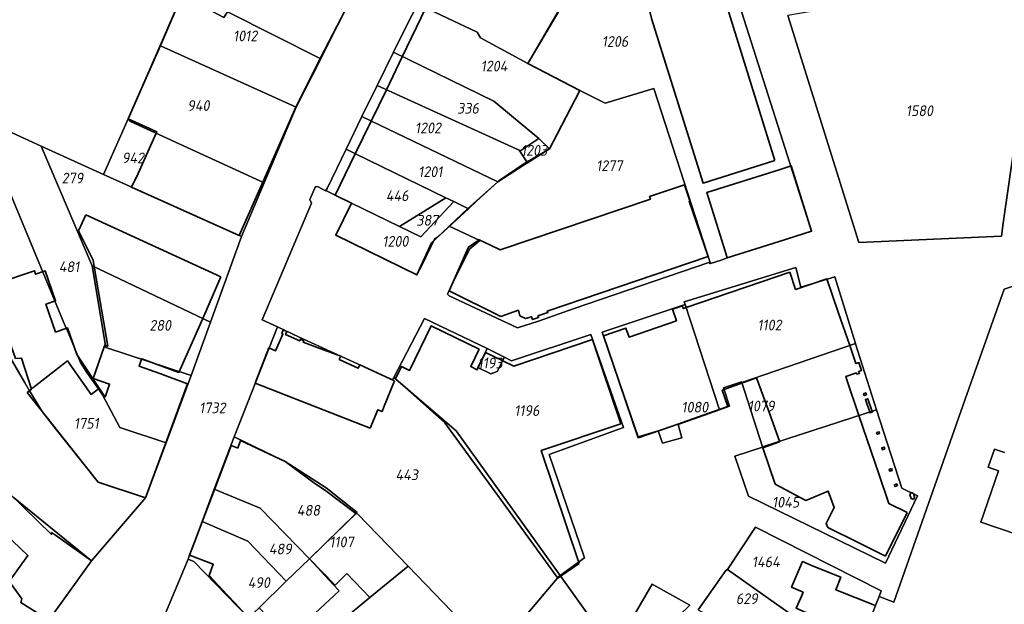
# Model space of a CAD drawing. Extents: x 177930 to 190767, y 381068 to 392034.
# Tile 134 of 256: x 183163 to 183328, y 385972 to 386070. Entities that reach past the tile are written whole.
import ezdxf
from ezdxf.enums import TextEntityAlignment as Align

# ---------------------------------------------------------------- set-up
doc = ezdxf.new("R2010")
doc.units = 0
for name, color, linetype, lineweight in [('B-XX-KG-GRENS_PERCEEL-GV', 150, 'Continuous', 25), ('B-XX-KG-GRENS_PERCEEL-S', 150, 'Continuous', 25), ('B-XX-OG-BEBOUWING-G', 7, 'Continuous', 35)]:
    doc.layers.add(name, color=color, linetype=linetype, lineweight=lineweight)
doc.styles.add('NLCS-ISO', font='NLCS-ISO.ttf', dxfattribs={"height": 1.8})

# ---------------------------------------------------------------- blocks, each defined once
blk = doc.blocks.new('SKG-PERCEELNUMMER-SO')
at = {"layer": 'DefPoints'}
blk.add_point((0, 0), dxfattribs=at)
at = {"style": 'NLCS-ISO', "oblique": 10, "flags": 1}
blk.add_attdef('GEMEENTECODE', text='', height=1.8, dxfattribs=at).set_placement((-0.5, 2.55), align=Align.MIDDLE_RIGHT)
blk.add_attdef('SECTIE', text='', height=1.8, dxfattribs=at).set_placement((0.5, 2.5), align=Align.MIDDLE_LEFT)
at = {"style": 'NLCS-ISO', "oblique": 10}
blk.add_attdef('PERCEELNUMMER', text='', height=1.8, dxfattribs=at).set_placement((0, 0), align=Align.MIDDLE_CENTER)

msp = doc.modelspace()

# ---------------------------------------------------------------- linework, layer by layer
at = {"layer": 'B-XX-KG-GRENS_PERCEEL-GV'}
for points in [[(183255.485, 386077.255), (183256.334, 386076.171), (183248.37, 386062.445), (183257.05, 386057.895), (183261.329, 386055.785), (183269.523, 386058.217), (183279.022, 386028.864), (183280.808, 386029.419), (183281.82, 386029.829), (183296.008, 386034.261), (183283.475, 386073.644), (183282.709, 386076.595), (183276.705, 386115.236), (183276.516, 386117.315), (183267.69, 386124.43), (183249.667, 386101.327), (183261.335, 386092.29), (183261.386, 386092.301), (183262.765, 386082.855), (183259.47, 386080.282)], [(183156.049, 386053.363), (183166.602, 386048.567), (183177.05, 386043.81), (183181.223, 386053.148), (183186.617, 386065.393), (183190.385, 386074.168), (183195.104, 386085.038), (183176.386, 386096.682), (183176.369, 386096.769), (183173.745, 386095.179), (183170.849, 386088.304), (183165.974, 386090.472), (183165.874, 386090.412), (183164.422, 386089.532), (183153.785, 386083.088), (183140.107, 386074.357), (183144.958, 386058.598), (183155.381, 386053.668)], [(183195.104, 386085.038), (183190.385, 386074.168), (183190.731, 386073.667), (183197.305, 386070.137), (183197.906, 386071.103), (183213.589, 386063.183), (183217.568, 386071.138)], [(183229.877, 386072.393), (183239.854, 386067.7), (183240.379, 386066.747), (183248.37, 386062.445), (183256.334, 386076.171), (183255.485, 386077.255), (183250.859, 386073.786), (183237.605, 386082.713), (183237.58, 386082.68), (183236.243, 386083.817), (183236.037, 386083.63), (183231.18, 386074.884)], [(183333.671, 386073.726), (183320.897, 386074.943), (183320.95, 386074.573), (183314.815, 386073.719), (183314.307, 386077.316), (183309.921, 386076.7), (183310.428, 386073.103), (183304.361, 386072.251), (183304.306, 386072.631), (183292.03, 386070.46), (183303.961, 386032.383), (183327.915, 386033.434), (183328.21, 386035.64)], [(183190.385, 386074.168), (183186.617, 386065.393), (183209.455, 386055.085), (183213.589, 386063.183), (183197.906, 386071.103), (183197.305, 386070.137), (183190.731, 386073.667)], [(183250.181, 386049.844), (183251.97, 386048.115), (183251.987, 386048.126), (183257.05, 386057.895), (183248.37, 386062.445), (183240.379, 386066.747), (183239.854, 386067.7), (183229.877, 386072.393), (183228.41, 386069.65), (183225.751, 386064.301), (183242.65, 386056.082)], [(183186.617, 386065.393), (183181.223, 386053.148), (183181.62, 386052.665), (183204.034, 386042.387), (183209.455, 386055.085)], [(183223.019, 386058.734), (183246.885, 386047.906), (183246.997, 386047.733), (183250.181, 386049.844), (183242.65, 386056.082), (183225.751, 386064.301)], [(183164.642, 386007.513), (183164.952, 386007.769), (183165.203, 386007.998), (183171.047, 386012.547), (183174.974, 386006.868), (183176.208, 386007.813), (183174.282, 386010.56), (183173.199, 386012.25), (183170.906, 386017.865), (183170.879, 386017.854), (183156.049, 386053.363), (183155.381, 386053.668), (183144.958, 386058.598), (183149.445, 386044.396), (183158.832, 386019.253), (183161.799, 386012.437), (183163.785, 386008.929)], [(183248.163, 386045.942), (183246.997, 386047.733), (183246.885, 386047.906), (183223.019, 386058.734), (183220.469, 386053.511), (183221.993, 386052.777), (183243.28, 386042.58), (183243.448, 386042.76)], [(183248.163, 386045.942), (183243.448, 386042.76), (183243.28, 386042.58), (183238.251, 386038.106), (183235.106, 386035.136), (183240.253, 386032.715), (183238.583, 386031.293), (183236.043, 386026.211), (183234.871, 386023.686), (183235.148, 386023.442), (183246.607, 386018.058), (183250.132, 386019.194), (183256.132, 386021.285), (183278.72, 386029.007), (183278.931, 386028.838), (183279.022, 386028.864), (183269.523, 386058.217), (183261.329, 386055.785), (183257.05, 386057.895), (183251.987, 386048.126), (183251.97, 386048.115)], [(183187.614, 385998.743), (183191.793, 386010.036), (183177.434, 386014.789), (183175.189, 386028.49), (183166.602, 386048.567), (183156.049, 386053.363), (183170.879, 386017.854), (183170.906, 386017.865), (183173.199, 386012.25), (183174.282, 386010.56), (183176.208, 386007.813), (183176.908, 386006.814), (183179.837, 386001.329)], [(183200.245, 386033.39), (183204.034, 386042.387), (183181.62, 386052.665), (183181.223, 386053.148), (183177.05, 386043.81)], [(183234.547, 386039.896), (183235.889, 386039.247), (183238.251, 386038.106), (183243.28, 386042.58), (183221.993, 386052.777), (183220.469, 386053.511), (183217.815, 386048.02), (183219.373, 386047.265)], [(183246.997, 386047.733), (183248.163, 386045.942), (183251.97, 386048.115), (183250.181, 386049.844)], [(183200.245, 386033.39), (183177.05, 386043.81), (183166.602, 386048.567), (183175.189, 386028.49), (183195.035, 386019.037)], [(183218.72, 386039), (183226.77, 386035.089), (183234.547, 386039.896), (183219.373, 386047.265), (183217.815, 386048.02), (183214.63, 386041.427), (183214.39, 386041.092), (183216, 386040.31)], [(183226.77, 386035.089), (183218.72, 386039), (183216.08, 386033.61), (183229.69, 386026.97), (183230.534, 386028.54), (183232.694, 386033.071), (183233.238, 386033.32), (183234.06, 386034.143), (183235.106, 386035.136), (183238.251, 386038.106), (183235.889, 386039.247), (183230.373, 386033.312)], [(183234.547, 386039.896), (183226.77, 386035.089), (183230.373, 386033.312), (183235.889, 386039.247)], [(183175.189, 386028.49), (183177.434, 386014.789), (183191.793, 386010.036), (183195.035, 386019.037)], [(183266.899, 385999.785), (183260.854, 386017.357), (183274.746, 386021.975), (183274.593, 386022.429), (183293.356, 386028.176), (183294.181, 386024.904), (183299.883, 386026.628), (183303.387, 386015.427), (183303.405, 386015.37), (183306.915, 386004.281), (183311.164, 385991.165), (183313.786, 385989.876), (183308.421, 385978.555), (183285.403, 385989.802), (183283.109, 385996.512), (183287.761, 385998.036), (183287.735, 385998.114), (183284.27, 386008.882), (183284.233, 386008.999), (183281.191, 386007.99), (183282.215, 386004.914), (183280.559, 386004.321), (183273.574, 386001.824), (183274.202, 385999.615), (183270.957, 385998.707), (183270.21, 386000.753)], [(183303.387, 386015.427), (183299.883, 386026.628), (183294.181, 386024.904), (183293.356, 386028.176), (183274.593, 386022.429), (183274.746, 386021.975), (183280.559, 386004.321), (183282.215, 386004.914), (183281.191, 386007.99), (183284.233, 386008.999), (183284.27, 386008.882)], [(183274.746, 386021.975), (183260.854, 386017.357), (183266.899, 385999.785), (183270.21, 386000.753), (183270.957, 385998.707), (183274.202, 385999.615), (183273.574, 386001.824), (183280.559, 386004.321)], [(183244.429, 386013.124), (183243.214, 386010.759), (183242.14, 386010.317), (183239.96, 386011.417), (183241.503, 386014.608), (183230.985, 386019.625), (183225.816, 386009.739), (183236.322, 386000.75), (183253.756, 385976.489), (183257.866, 385979.443), (183251.902, 385996.813), (183264.395, 386001.316), (183258.916, 386016.937), (183245.576, 386012.533)], [(183238.56, 385967.396), (183242.529, 385963.308), (183253.543, 385976.335), (183253.756, 385976.489), (183236.322, 386000.75), (183225.816, 386009.739), (183225.614, 386009.332), (183209.956, 386016.48), (183206.31, 386018.23), (183199.022, 385999.765), (183207.599, 385995.642), (183212.567, 385991.953), (183214.173, 385990.889), (183219.473, 385986.912), (183219.705, 385986.821), (183228.217, 385978.065)], [(183244.429, 386013.124), (183241.503, 386014.608), (183239.96, 386011.417), (183242.14, 386010.317), (183243.214, 386010.759)], [(183287.735, 385998.114), (183306.915, 386004.281), (183303.405, 386015.37), (183303.387, 386015.427), (183284.27, 386008.882)], [(183164.642, 386007.513), (183166.768, 386004.005), (183168.744, 386001.528), (183176.155, 385992.185), (183184.135, 385989.54), (183187.614, 385998.743), (183179.837, 386001.329), (183176.908, 386006.814), (183176.208, 386007.813), (183174.974, 386006.868), (183171.047, 386012.547), (183165.203, 386007.998), (183164.952, 386007.769)], [(183287.735, 385998.114), (183287.761, 385998.036), (183283.109, 385996.512), (183285.403, 385989.802), (183308.421, 385978.555), (183313.786, 385989.876), (183311.164, 385991.165), (183306.915, 386004.281)], [(183195.66, 385990.98), (183203.387, 385987.771), (183211.652, 385979.317), (183219.473, 385986.912), (183214.173, 385990.889), (183212.567, 385991.953), (183207.599, 385995.642), (183199.022, 385999.765)], [(183175.03, 385978.95), (183161.876, 385989.634), (183159.973, 385991.516), (183157.766, 385994.403), (183156.124, 385993.525), (183150.367, 385990.494), (183163.326, 385972.578), (183163.157, 385971.965), (183167.905, 385969.021)], [(183167.007, 385964.546), (183166.899, 385964.662), (183165.169, 385966.535), (183167.71, 385968.839), (183167.726, 385968.813), (183167.905, 385969.021), (183163.157, 385971.965), (183163.326, 385972.578), (183150.367, 385990.494), (183140.354, 385985.23), (183151.201, 385971.775), (183149.55, 385970.219), (183151.051, 385968.721), (183150.717, 385968.176), (183154.128, 385964.736), (183155.521, 385965.754), (183161.293, 385959.604), (183161.472, 385959.413)], [(183195.66, 385990.98), (183193.617, 385985.541), (183201.337, 385982.267), (183207.771, 385975.541), (183211.652, 385979.317), (183203.387, 385987.771)], [(183228.217, 385978.065), (183219.705, 385986.821), (183219.473, 385986.912), (183211.652, 385979.317), (183215.967, 385974.897), (183217.951, 385976.827), (183221.814, 385972.819)], [(183193.617, 385985.541), (183191.51, 385979.89), (183191.289, 385979.245), (183192.253, 385978.852), (183201.45, 385969.4), (183203.19, 385971.07), (183207.771, 385975.541), (183201.337, 385982.267)], [(183303.587, 385963.404), (183306.765, 385971.439), (183307.354, 385972.992), (183307.719, 385973.934), (183286.568, 385984.617), (183281.878, 385977.523), (183290.128, 385971.664), (183294.807, 385968.36), (183294.964, 385967.794), (183296.32, 385967.183), (183296.354, 385966.511), (183301.53, 385964.375), (183301.59, 385964.204)], [(183211.652, 385979.317), (183207.771, 385975.541), (183203.19, 385971.07), (183201.45, 385969.4), (183201.554, 385969.282), (183208.401, 385961.706), (183213.993, 385966.396), (183221.814, 385972.819), (183217.951, 385976.827), (183215.967, 385974.897)], [(183228.217, 385978.065), (183221.814, 385972.819), (183213.993, 385966.396), (183208.401, 385961.706), (183208.502, 385961.591), (183214.494, 385954.124), (183217.347, 385950.367), (183223.085, 385954.84), (183229.298, 385959.92), (183238.56, 385967.396)], [(183253.756, 385976.489), (183253.543, 385976.335), (183242.529, 385963.308), (183246.658, 385959.062), (183259.093, 385969.068)], [(183281.878, 385977.523), (183281.586, 385977.331), (183276.958, 385970.72), (183289.643, 385963.625), (183289.443, 385963.272), (183301.332, 385957.649), (183303.587, 385963.404), (183301.59, 385964.204), (183301.53, 385964.375), (183296.354, 385966.511), (183296.32, 385967.183), (183294.964, 385967.794), (183294.807, 385968.36), (183290.128, 385971.664)], [(183264.819, 385961.114), (183275.53, 385971.518), (183269.255, 385975.032), (183262.781, 385963.94)]]:
    msp.add_lwpolyline(points, close=True, dxfattribs=at)
for points in [[(183186.18, 385967.1), (183191.289, 385979.245), (183191.51, 385979.89), (183193.617, 385985.541), (183195.66, 385990.98), (183199.022, 385999.765), (183206.31, 386018.23), (183203.732, 386019.431), (183212.002, 386038.984), (183211.713, 386039.586), (183212.694, 386041.76), (183213.106, 386041.713), (183214.379, 386041.077), (183214.39, 386041.092), (183214.63, 386041.427), (183217.815, 386048.02), (183220.469, 386053.511), (183223.019, 386058.734), (183225.751, 386064.301), (183228.41, 386069.65), (183229.877, 386072.393)], [(183283.475, 386073.644), (183296.008, 386034.261), (183281.82, 386029.829), (183280.808, 386029.419), (183279.022, 386028.864), (183278.931, 386028.838), (183278.72, 386029.007), (183256.132, 386021.285), (183250.132, 386019.194), (183246.607, 386018.058), (183235.148, 386023.442), (183234.871, 386023.686), (183236.043, 386026.211), (183238.583, 386031.293), (183240.253, 386032.715), (183235.106, 386035.136), (183234.06, 386034.143), (183233.238, 386033.32), (183232.694, 386033.071), (183230.534, 386028.54), (183229.69, 386026.97), (183216.08, 386033.61), (183218.72, 386039), (183216, 386040.31), (183214.39, 386041.092), (183214.379, 386041.077), (183213.106, 386041.713), (183212.694, 386041.76), (183211.713, 386039.586), (183212.002, 386038.984), (183203.732, 386019.431), (183206.31, 386018.23), (183209.956, 386016.48), (183225.614, 386009.332), (183225.816, 386009.739), (183230.985, 386019.625), (183241.503, 386014.608), (183244.429, 386013.124), (183245.576, 386012.533), (183258.916, 386016.937), (183264.395, 386001.316), (183251.902, 385996.813), (183257.866, 385979.443), (183253.756, 385976.489), (183259.093, 385969.068)], [(183333.671, 386073.726), (183328.21, 386035.64), (183327.915, 386033.434), (183303.961, 386032.383), (183292.03, 386070.46)], [(183217.568, 386071.138), (183213.589, 386063.183), (183209.455, 386055.085), (183204.034, 386042.387), (183200.245, 386033.39), (183195.035, 386019.037), (183191.793, 386010.036), (183187.614, 385998.743), (183184.135, 385989.54), (183175.03, 385978.95), (183167.905, 385969.021), (183167.726, 385968.813), (183167.71, 385968.839), (183165.169, 385966.535), (183166.899, 385964.662), (183167.007, 385964.546), (183161.472, 385959.413)], [(183348.473, 386031.399), (183328.331, 386024.525), (183321.794, 386006.104), (183309.802, 385972.026), (183307.354, 385972.992), (183306.765, 385971.439), (183303.587, 385963.404), (183301.332, 385957.649), (183293.365, 385937.477), (183281.824, 385907.542), (183276.444, 385894.15), (183275.43, 385891.583), (183266.795, 385870.751), (183266.963, 385855.479), (183264.582, 385851.626), (183225.405, 385833.494), (183225.73, 385832.5), (183214.416, 385825.737), (183202.512, 385819.899), (183201.751, 385819.69), (183194.812, 385817.778), (183193.993, 385817.681), (183176.079, 385815.551), (183160.24, 385816.07)], [(183276.958, 385970.72), (183281.586, 385977.331), (183281.878, 385977.523), (183286.568, 385984.617), (183307.719, 385973.934), (183307.354, 385972.992), (183309.802, 385972.026), (183321.794, 386006.104), (183328.331, 386024.525), (183348.473, 386031.399)], [(183161.876, 385989.634), (183175.03, 385978.95), (183184.135, 385989.54), (183176.155, 385992.185), (183168.744, 386001.528), (183166.768, 386004.005), (183164.642, 386007.513), (183163.785, 386008.929), (183161.799, 386012.437)], [(183343.429, 385979.02), (183324.46, 385985.458), (183327.388, 385994.086), (183325.683, 385994.665), (183326.718, 385997.714), (183328.423, 385997.135)], [(183328.423, 385997.135), (183326.718, 385997.714), (183325.683, 385994.665), (183327.388, 385994.086), (183324.46, 385985.458), (183343.429, 385979.02)], [(183201.45, 385969.4), (183192.253, 385978.852), (183191.289, 385979.245), (183186.18, 385967.1)], [(183262.781, 385963.94), (183269.255, 385975.032), (183275.53, 385971.518)]]:
    msp.add_lwpolyline(points, dxfattribs=at)
at = {"layer": 'B-XX-OG-BEBOUWING-G'}
for points in [[(183289.805, 386046.125), (183281.09, 386074.31), (183280.56, 386076.63), (183273.98, 386118.59), (183274.447, 386119.176), (183272.531, 386120.666), (183270.293, 386122.406), (183267.69, 386124.43), (183249.604, 386101.376)], [(183261.335, 386092.29), (183265.185, 386092.875), (183267.965, 386074.99), (183269.135, 386070), (183277.77, 386042.36), (183289.805, 386046.125)], [(183251.184, 386067.21), (183256.181, 386075.669)], [(183190.25, 386073.855), (183186.57, 386065.414)], [(183213.473, 386063.242), (183217.061, 386070.16), (183217.568, 386071.138)], [(183231.23, 386071.78), (183227.256, 386063.569)], [(183248.37, 386062.445), (183251.184, 386067.21)], [(183186.57, 386065.414), (183181.223, 386053.148)], [(183209.4, 386055.11), (183213.473, 386063.242)], [(183227.256, 386063.569), (183224.575, 386058.028)], [(183257.05, 386057.895), (183248.37, 386062.445)], [(183224.575, 386058.028), (183222.026, 386052.761)], [(183253.242, 386050.564), (183257.05, 386057.895)], [(183203.811, 386042.489), (183209.4, 386055.11)], [(183181.223, 386053.148), (183185.999, 386050.965), (183185.885, 386050.709)], [(183222.026, 386052.761), (183219.367, 386047.268)], [(183185.885, 386050.709), (183182.881, 386043.961)], [(183251.97, 386048.115), (183253.242, 386050.564)], [(183248.279, 386045.764), (183251.97, 386048.115)], [(183219.367, 386047.268), (183216, 386040.31), (183218.72, 386039)], [(183243.28, 386042.58), (183247.903, 386045.524), (183248.279, 386045.764)], [(183290.541, 386044.594), (183278.393, 386040.798), (183281.473, 386030.939), (183281.82, 386029.829), (183290.558, 386032.558)], [(183290.558, 386032.558), (183296.008, 386034.261), (183292.581, 386045.231), (183290.541, 386044.594)], [(183182.881, 386043.961), (183181.767, 386041.691)], [(183199.867, 386033.56), (183203.811, 386042.489)], [(183239.795, 386039.362), (183243.28, 386042.58)], [(183181.767, 386041.691), (183199.867, 386033.56)], [(183235.14, 386024.28), (183243.83, 386019.99), (183246.75, 386021.02), (183247, 386020.08), (183247.96, 386019.61), (183248.97, 386019.93), (183249.13, 386019.45), (183250.14, 386019.77), (183250.03, 386020.07), (183251.71, 386020.62), (183251.61, 386020.88), (183278.66, 386030.06), (183275.45, 386039.32), (183275.58, 386039.37), (183274.67, 386042.05), (183268.78, 386040.11), (183268.93, 386039.68), (183243.67, 386031.15), (183242.062, 386031.931)], [(183238.372, 386038.048), (183239.795, 386039.362)], [(183218.72, 386039), (183216.08, 386033.61)], [(183232.18, 386032.33), (183238.372, 386038.048)], [(183174.088, 386037.012), (183172.876, 386034.366)], [(183196.797, 386026.61), (183174.088, 386037.012)], [(183172.876, 386034.366), (183175.342, 386029.405), (183175.523, 386028.331)], [(183216.08, 386033.61), (183229.69, 386026.97)], [(183242.062, 386031.931), (183240.17, 386032.85), (183238.35, 386031.62), (183235.14, 386024.28)], [(183229.69, 386026.97), (183232.18, 386032.33)], [(183172.571, 386013.607), (183171.032, 386018.057), (183169.014, 386017.359), (183167.402, 386022.02), (183169.024, 386022.581), (183167.283, 386027.614), (183165.662, 386027.053), (183165.455, 386027.652), (183162.807, 386026.736), (183157.99, 386025.07), (183162.3, 386012.93), (183163.31, 386012.95), (183164.95, 386007.78)], [(183175.523, 386028.331), (183177.782, 386014.962), (183177.274, 386015.149), (183177.178, 386014.874)], [(183194.641, 386021.688), (183196.797, 386026.61)], [(183292.338, 386027.386), (183274.917, 386021.455)], [(183302.404, 386015.09), (183300.494, 386020.693), (183298.583, 386026.296), (183293.319, 386024.504), (183292.338, 386027.386)], [(183193.748, 386019.65), (183194.641, 386021.688)], [(183274.917, 386021.455), (183274.456, 386021.298), (183274.295, 386021.771), (183272.638, 386021.207), (183273.312, 386019.229), (183265.341, 386016.516), (183264.829, 386018.021), (183261.036, 386016.73)], [(183183.462, 386012.794), (183183.49, 386012.87), (183189.742, 386010.579), (183193.748, 386019.65)], [(183212.96, 386014.774), (183210.594, 386015.657), (183210.703, 386015.904), (183210.154, 386016.146), (183210.037, 386015.88), (183207.648, 386016.931), (183207.87, 386017.435), (183207.266, 386017.701), (183207, 386017.097), (183207.192, 386017.012), (183205.96, 386014.211), (183204.861, 386014.694), (183202.565, 386008.799)], [(183240.184, 386014.463), (183232.226, 386018.331), (183232.096, 386018.394), (183228.467, 386010.927), (183227.148, 386011.58), (183226.117, 386009.497)], [(183259.205, 386016.105), (183246.005, 386011.635), (183244.133, 386012.547)], [(183263.94, 386001.973), (183260.835, 386011.24), (183259.205, 386016.105)], [(183261.036, 386016.73), (183262.663, 386011.951), (183266.903, 385999.612)], [(183177.178, 386014.874), (183175.337, 386009.575), (183178.079, 386008.622), (183177.322, 386006.443)], [(183220.114, 386011.839), (183219.851, 386011.289), (183216.675, 386012.738), (183216.939, 386013.288), (183212.96, 386014.774)], [(183240.019, 386011.387), (183239.844, 386011.025), (183238.766, 386011.546), (183240.184, 386014.463)], [(183303.967, 386003.333), (183301.993, 386009.147), (183301.738, 386009.898), (183303.53, 386010.5), (183303.621, 386010.288), (183304.026, 386010.418), (183303.912, 386010.733), (183304.384, 386010.884), (183303.949, 386012.219), (183303.438, 386012.056), (183302.404, 386015.09)], [(183177.322, 386006.443), (183172.571, 386013.607)], [(183187.539, 385998.768), (183191.196, 386008.684), (183186.512, 386010.377), (183183.042, 386011.631), (183183.462, 386012.794)], [(183241.255, 386013.95), (183240.019, 386011.387)], [(183244.133, 386012.547), (183241.255, 386013.95)], [(183225.957, 386009.174), (183220.114, 386011.839)], [(183226.117, 386009.497), (183234.404, 386002.142), (183244.187, 385988.707), (183253.398, 385976.059)], [(183280.474, 386004.35), (183281.941, 386004.853), (183280.999, 386007.584), (183286.777, 386009.649)], [(183286.777, 386009.649), (183288.693, 386004.344), (183290.609, 385999.038)], [(183164.95, 386007.78), (183164.22, 386007.2)], [(183202.565, 386008.799), (183221.885, 386001.218)], [(183221.885, 386001.218), (183223.144, 386004.323), (183223.851, 386004.036), (183224.103, 386004.657), (183225.957, 386009.174)], [(183164.22, 386007.2), (183175.707, 385992.748), (183176.155, 385992.185), (183184.135, 385989.54)], [(183266.903, 385999.612), (183272.609, 386001.549), (183280.474, 386004.35)], [(183312.054, 385987.085), (183308.975, 385988.585), (183307.286, 385993.56), (183303.967, 386003.333)], [(183256.952, 385978.527), (183250.595, 385997.502), (183263.94, 386001.973)], [(183184.135, 385989.54), (183187.539, 385998.768)], [(183199.626, 385997.89), (183198.522, 385998.31), (183195.722, 385990.954)], [(183200.099, 385999.134), (183199.626, 385997.89)], [(183214.447, 385991.219), (183207.599, 385995.642), (183200.099, 385999.134)], [(183290.609, 385999.038), (183290.641, 385998.948), (183287.843, 385997.941)], [(183287.843, 385997.941), (183289.874, 385991.809)], [(183167.906, 385969.021), (183175.03, 385978.95), (183169.007, 385983.242), (183168.35, 385983.71), (183168.315, 385983.4), (183161.14, 385990.38), (183157.54, 385994.66), (183155.067, 385993.308)], [(183219.654, 385987.088), (183214.447, 385991.219)], [(183289.874, 385991.809), (183295.066, 385989.098), (183298.784, 385990.673), (183299.803, 385987.915), (183298.471, 385985.213), (183298.735, 385984.537), (183303.914, 385981.964), (183308.421, 385979.725)], [(183195.722, 385990.954), (183193.655, 385985.525)], [(183211.652, 385979.317), (183219.654, 385987.088)], [(183308.421, 385979.725), (183312.054, 385987.085)], [(183155.574, 385983.295), (183157.985, 385985.886), (183164.375, 385979.86), (183161.206, 385975.509)], [(183193.655, 385985.525), (183192.349, 385982.093)], [(183192.349, 385982.093), (183191.51, 385979.89), (183195.5, 385978.39), (183194.83, 385976.51), (183197.857, 385973.259)], [(183215.663, 385975.002), (183211.652, 385979.317)], [(183253.774, 385976.32), (183256.952, 385978.527)], [(183306.579, 385971.514), (183300.07, 385974.106), (183300.913, 385976.225), (183296.268, 385978.075), (183294.477, 385978.82), (183292.634, 385974.533), (183294.59, 385973.719), (183294.349, 385973.165), (183293.404, 385970.993), (183297.251, 385969.307), (183296.32, 385967.183)], [(183253.398, 385976.059), (183253.774, 385976.32)], [(183216.658, 385973.94), (183215.663, 385975.002)], [(183197.857, 385973.259), (183199.159, 385971.861)], [(183203.19, 385971.07), (183208.12, 385965.94), (183211.789, 385969.378), (183216.658, 385973.94)], [(183199.159, 385971.861), (183201.45, 385969.4)]]:
    msp.add_lwpolyline(points, dxfattribs=at)
for points in [[(183305.226, 386006.823), (183305.116, 386007.132), (183304.728, 386006.993), (183304.839, 386006.684)], [(183306.175, 386004.043), (183305.447, 386006.16), (183305.042, 386006.021), (183305.767, 386003.912), (183305.807, 386003.794), (183306.213, 386003.934)], [(183307.434, 386000.325), (183307.335, 386000.621), (183306.929, 386000.485), (183307.029, 386000.19)], [(183308.307, 385997.754), (183308.199, 385998.051), (183307.8, 385997.905), (183307.908, 385997.609)], [(183309.442, 385994.443), (183309.034, 385994.291), (183309.149, 385993.984), (183309.557, 385994.137), (183309.492, 385994.309)], [(183310.416, 385991.558), (183310.317, 385991.855), (183309.911, 385991.721), (183310.01, 385991.423)], [(183313.122, 385989.249), (183313.302, 385989.634), (183313.103, 385990.233), (183312.711, 385990.412), (183312.522, 385990.039), (183312.725, 385989.431)]]:
    msp.add_lwpolyline(points, close=True, dxfattribs=at)

# ---------------------------------------------------------------- block references
at = {"layer": 'B-XX-KG-GRENS_PERCEEL-S'}
for p, values in [((183200.871, 386067.049), {'PERCEELNUMMER': '1012'}), ((183262.996, 386066.12), {'PERCEELNUMMER': '1206'}), ((183242.673, 386061.985), {'PERCEELNUMMER': '1204'}), ((183193.011, 386055.362), {'PERCEELNUMMER': '940'}), ((183238.299, 386054.912), {'PERCEELNUMMER': '336'}), ((183314.126, 386054.492), {'PERCEELNUMMER': '1580'}), ((183231.578, 386051.605), {'PERCEELNUMMER': '1202'}), ((183182.028, 386046.586), {'PERCEELNUMMER': '942'}), ((183249.409, 386047.848), {'PERCEELNUMMER': '1203'}), ((183262.036, 386045.273), {'PERCEELNUMMER': '1277'}), ((183171.842, 386043.187), {'PERCEELNUMMER': '279'}), ((183231.963, 386044.254), {'PERCEELNUMMER': '1201'}), ((183226.399, 386040.242), {'PERCEELNUMMER': '446'}), ((183231.464, 386036.107), {'PERCEELNUMMER': '387'}), ((183226.094, 386032.576), {'PERCEELNUMMER': '1200'}), ((183171.284, 386028.307), {'PERCEELNUMMER': '481'}), ((183186.595, 386018.473), {'PERCEELNUMMER': '280'}), ((183288.938, 386018.528), {'PERCEELNUMMER': '1102'}), ((183242.019, 386012.151), {'PERCEELNUMMER': '1193'}), ((183195.363, 386004.634), {'PERCEELNUMMER': '1732'}), ((183248.184, 386004.179), {'PERCEELNUMMER': '1196'}), ((183276.395, 386004.748), {'PERCEELNUMMER': '1080'}), ((183287.545, 386004.934), {'PERCEELNUMMER': '1079'}), ((183174.183, 386002.02), {'PERCEELNUMMER': '1751'}), ((183228.01, 385993.394), {'PERCEELNUMMER': '443'}), ((183291.66, 385988.802), {'PERCEELNUMMER': '1045'}), ((183211.492, 385987.435), {'PERCEELNUMMER': '488'}), ((183217.049, 385982.118), {'PERCEELNUMMER': '1107'}), ((183206.77, 385980.948), {'PERCEELNUMMER': '489'}), ((183288.326, 385978.788), {'PERCEELNUMMER': '1464'}), ((183203.162, 385975.308), {'PERCEELNUMMER': '490'}), ((183285.129, 385972.599), {'PERCEELNUMMER': '629'})]:
    msp.add_blockref('SKG-PERCEELNUMMER-SO', p, dxfattribs=at).add_auto_attribs(values)

doc.saveas('drawing.dxf')
